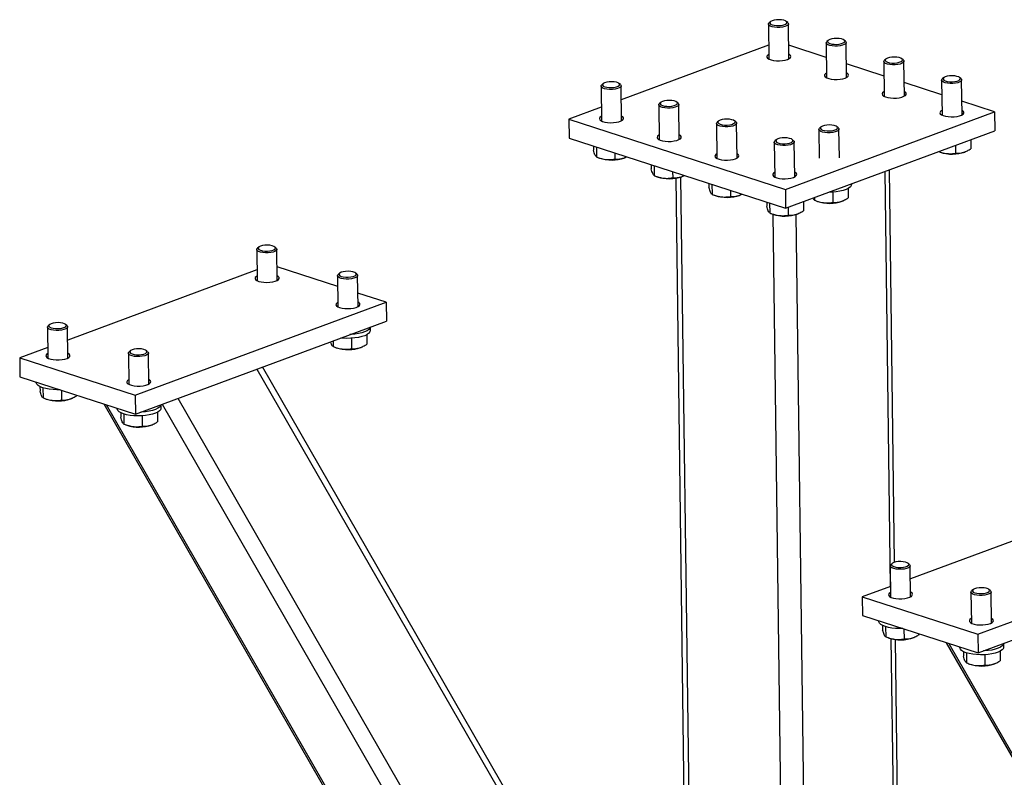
# Model space of a CAD drawing. Header units: millimetres. Extents: x 5 to 589, y 5 to 415.
# Tile 58 of 70: x 529 to 553, y 258 to 277. Entities that reach past the tile are written whole.
import ezdxf

# ---------------------------------------------------------------- set-up
doc = ezdxf.new("R2010")
doc.units = ezdxf.units.MM
doc.layers.add('TRAIT-FORT', color=4, linetype='Continuous', lineweight=25)

msp = doc.modelspace()

# ---------------------------------------------------------------- linework, layer by layer
at = {"layer": 'TRAIT-FORT', "color": 4, "linetype": 'Continuous', "lineweight": 25}
for p, q in [((547.435, 277.201), (547.402, 277.172)), ((547.867, 277.178), (547.834, 277.206)), ((547.385, 277.14), (547.397, 276.271)), ((547.896, 276.278), (547.885, 277.146)), ((548.823, 276.674), (548.835, 275.805)), ((548.873, 276.735), (548.841, 276.706)), ((549.305, 276.713), (549.272, 276.74)), ((549.335, 275.812), (549.323, 276.681)), ((547.392, 276.612), (543.721, 275.252)), ((548.828, 276.311), (547.892, 276.614)), ((550.261, 276.208), (550.273, 275.34)), ((550.311, 276.27), (550.279, 276.241)), ((550.743, 276.247), (550.71, 276.275)), ((550.773, 275.346), (550.761, 276.215)), ((550.266, 275.845), (549.33, 276.148)), ((551.699, 275.743), (551.711, 274.874)), ((551.749, 275.804), (551.717, 275.775)), ((552.181, 275.781), (552.148, 275.809)), ((552.211, 274.881), (552.199, 275.749)), ((543.216, 275.595), (543.227, 274.726)), ((543.265, 275.656), (543.233, 275.627)), ((543.698, 275.633), (543.665, 275.661)), ((543.727, 274.732), (543.716, 275.601)), ((551.704, 275.38), (550.768, 275.683)), ((545.136, 275.167), (545.103, 275.195)), ((553.02, 274.953), (552.206, 275.217)), ((543.223, 275.067), (542.416, 274.768)), ((544.654, 275.129), (544.665, 274.26)), ((544.704, 275.19), (544.671, 275.161)), ((545.165, 274.267), (545.154, 275.136)), ((547.809, 273.022), (553.02, 274.953)), ((553.02, 274.953), (553.027, 274.484)), ((542.416, 274.768), (547.809, 273.022)), ((542.416, 274.768), (542.422, 274.299)), ((546.142, 274.724), (546.11, 274.696)), ((546.574, 274.702), (546.541, 274.73)), ((546.092, 274.663), (546.104, 273.795)), ((546.604, 273.801), (546.592, 274.67)), ((547.815, 272.553), (553.027, 274.484)), ((548.643, 274.516), (548.653, 273.798)), ((548.693, 274.577), (548.661, 274.548)), ((549.125, 274.554), (549.092, 274.582)), ((549.153, 273.805), (549.143, 274.522)), ((542.422, 274.299), (547.815, 272.553)), ((547.58, 274.259), (547.548, 274.23)), ((548.012, 274.236), (547.979, 274.264)), ((552.426, 274.262), (552.429, 274.035)), ((543.029, 274.103), (543.03, 273.999)), ((543.102, 274.079), (543.106, 273.832)), ((547.53, 274.198), (547.542, 273.329)), ((548.042, 273.335), (548.03, 274.204)), ((552.044, 274.12), (552.047, 273.924)), ((552.283, 273.958), (552.306, 273.968)), ((543.112, 273.829), (543.18, 273.802)), ((543.561, 273.93), (543.563, 273.776)), ((543.799, 273.81), (543.822, 273.82)), ((551.625, 273.965), (551.663, 273.95)), ((544.467, 273.637), (544.468, 273.533)), ((544.541, 273.613), (544.544, 273.366)), ((550.527, 263.73), (550.399, 273.511)), ((544.55, 273.363), (544.618, 273.336)), ((545, 273.465), (545.002, 273.31)), ((545.076, 273.302), (545.379, 250.159)), ((545.196, 273.329), (545.503, 249.944)), ((545.237, 273.344), (545.26, 273.354)), ((550.286, 273.469), (550.421, 263.129)), ((545.905, 273.172), (545.906, 273.068)), ((545.979, 273.148), (545.982, 272.9)), ((546.438, 272.999), (546.44, 272.844)), ((547.809, 273.022), (547.815, 272.553)), ((549.37, 273.045), (549.373, 272.808)), ((549.461, 273.152), (549.461, 273.163)), ((545.988, 272.898), (546.056, 272.871)), ((546.676, 272.879), (546.698, 272.889)), ((548.532, 272.819), (548.533, 272.753)), ((548.54, 272.75), (548.607, 272.723)), ((548.987, 272.957), (548.991, 272.697)), ((547.343, 272.706), (547.344, 272.602)), ((547.417, 272.682), (547.42, 272.435)), ((547.875, 272.575), (547.878, 272.378)), ((548.257, 272.717), (548.26, 272.49)), ((549.227, 272.731), (549.25, 272.741)), ((547.427, 272.432), (547.494, 272.405)), ((547.5, 272.403), (547.97, 236.461)), ((548.065, 272.395), (548.536, 236.471)), ((548.114, 272.413), (548.137, 272.423)), ((534.64, 271.523), (534.65, 270.748)), ((534.689, 271.584), (534.657, 271.555)), ((535.122, 271.561), (535.089, 271.589)), ((535.15, 270.754), (535.14, 271.529)), ((536.657, 270.602), (535.145, 271.091)), ((534.646, 271.015), (529.933, 269.268)), ((536.653, 270.871), (536.663, 270.096)), ((536.703, 270.932), (536.67, 270.903)), ((537.135, 270.909), (537.102, 270.937)), ((537.163, 270.103), (537.153, 270.877)), ((537.865, 270.21), (537.159, 270.439)), ((531.611, 267.892), (537.865, 270.21)), ((537.865, 270.21), (537.871, 269.741)), ((529.428, 269.591), (529.439, 268.816)), ((529.478, 269.652), (529.446, 269.624)), ((529.91, 269.63), (529.877, 269.658)), ((529.938, 268.823), (529.928, 269.598)), ((531.617, 267.424), (537.871, 269.741)), ((537.471, 269.508), (537.47, 269.593)), ((536.997, 269.312), (537.001, 269.052)), ((537.379, 269.4), (537.383, 269.163)), ((529.435, 269.083), (528.735, 268.824)), ((536.541, 269.248), (536.543, 269.108)), ((536.549, 269.105), (536.617, 269.078)), ((537.236, 269.086), (537.259, 269.096)), ((528.735, 268.824), (531.611, 267.892)), ((528.735, 268.824), (528.741, 268.355)), ((531.442, 268.939), (531.452, 268.164)), ((531.491, 269), (531.459, 268.972)), ((531.923, 268.978), (531.891, 269.006)), ((531.952, 268.171), (531.942, 268.946)), ((547.666, 246.181), (534.783, 268.597)), ((528.741, 268.355), (531.617, 267.424)), ((534.642, 268.545), (547.778, 245.689)), ((529.146, 268.224), (529.146, 268.214)), ((529.241, 268.109), (529.242, 267.996)), ((529.315, 268.079), (529.318, 267.828)), ((529.773, 268.021), (529.776, 267.772)), ((530.158, 267.896), (530.158, 267.884)), ((531.611, 267.892), (531.617, 267.424)), ((529.325, 267.826), (529.392, 267.799)), ((530.012, 267.807), (530.035, 267.817)), ((530.828, 267.679), (536.83, 257.237)), ((530.887, 267.66), (536.876, 257.239)), ((532.26, 267.576), (532.258, 267.661)), ((532.285, 267.671), (547.625, 240.98)), ((532.676, 267.816), (547.834, 241.441)), ((531.16, 267.572), (531.16, 267.562)), ((531.254, 267.457), (531.256, 267.344)), ((531.328, 267.427), (531.331, 267.176)), ((531.786, 267.381), (531.789, 267.12)), ((532.168, 267.469), (532.171, 267.232)), ((531.338, 267.174), (531.405, 267.147)), ((532.025, 267.155), (532.048, 267.165)), ((555.636, 265.062), (550.922, 263.315)), ((552.601, 261.94), (558.855, 264.258)), ((550.468, 263.7), (550.435, 263.671)), ((550.9, 263.677), (550.867, 263.705)), ((552.607, 261.471), (558.861, 263.789)), ((550.418, 263.639), (550.428, 262.864)), ((550.928, 262.87), (550.918, 263.645)), ((550.425, 263.131), (549.725, 262.871)), ((552.431, 262.987), (552.442, 262.212)), ((552.481, 263.048), (552.449, 263.019)), ((552.913, 263.025), (552.88, 263.053)), ((552.942, 262.218), (552.931, 262.993)), ((549.725, 262.871), (552.601, 261.94)), ((549.725, 262.871), (549.731, 262.402)), ((549.731, 262.402), (552.607, 261.471)), ((550.136, 262.271), (550.136, 262.261)), ((550.231, 262.156), (550.232, 262.043)), ((550.305, 262.126), (550.308, 261.876)), ((550.762, 262.068), (550.766, 261.82)), ((550.314, 261.873), (550.382, 261.846)), ((550.438, 261.828), (550.759, 237.295)), ((550.872, 237.394), (550.552, 261.807)), ((551.002, 261.854), (551.024, 261.864)), ((551.147, 261.944), (551.148, 261.931)), ((551.818, 261.726), (566.778, 235.695)), ((551.877, 261.707), (566.889, 235.587)), ((552.601, 261.94), (552.607, 261.471)), ((553.249, 261.623), (553.248, 261.708)), ((552.149, 261.619), (552.149, 261.609)), ((552.244, 261.504), (552.245, 261.391)), ((552.318, 261.474), (552.321, 261.224)), ((553.158, 261.516), (553.161, 261.279)), ((552.328, 261.221), (552.395, 261.194)), ((552.775, 261.428), (552.779, 261.168)), ((553.015, 261.202), (553.038, 261.212))]:
    msp.add_line(p, q, dxfattribs=at)
at = {"layer": 'TRAIT-FORT', "color": 4, "linetype": 'Continuous', "lineweight": 25, "flags": 128}
for points in [[(547.792, 277.077), (547.734, 277.065), (547.668, 277.058), (547.6, 277.057), (547.535, 277.063), (547.477, 277.074), (547.43, 277.091), (547.399, 277.112), (547.386, 277.135), (547.391, 277.158), (547.402, 277.172)], [(547.77, 277.119), (547.813, 277.136), (547.84, 277.157), (547.85, 277.179), (547.84, 277.201), (547.812, 277.22), (547.768, 277.236), (547.712, 277.246), (547.65, 277.251), (547.586, 277.248), (547.526, 277.239), (547.476, 277.225), (547.44, 277.206), (547.422, 277.184), (547.422, 277.162), (547.441, 277.141), (547.478, 277.123), (547.528, 277.11), (547.588, 277.103), (547.652, 277.102), (547.714, 277.108), (547.77, 277.119)], [(547.867, 277.178), (547.88, 277.163), (547.884, 277.14), (547.87, 277.116), (547.839, 277.095), (547.792, 277.077)], [(549.23, 276.612), (549.172, 276.599), (549.106, 276.592), (549.038, 276.591), (548.973, 276.597), (548.915, 276.609), (548.868, 276.625), (548.837, 276.646), (548.824, 276.669), (548.829, 276.693), (548.841, 276.706)], [(549.208, 276.654), (549.251, 276.671), (549.279, 276.691), (549.288, 276.713), (549.278, 276.735), (549.25, 276.755), (549.206, 276.77), (549.15, 276.781), (549.088, 276.785), (549.024, 276.782), (548.964, 276.773), (548.914, 276.759), (548.879, 276.74), (548.86, 276.719), (548.86, 276.696), (548.88, 276.675), (548.916, 276.657), (548.966, 276.644), (549.026, 276.637), (549.09, 276.636), (549.152, 276.642), (549.208, 276.654)], [(549.305, 276.713), (549.318, 276.698), (549.323, 276.674), (549.308, 276.651), (549.277, 276.629), (549.23, 276.612)], [(547.395, 276.386), (547.368, 276.368), (547.349, 276.343), (547.348, 276.317), (547.365, 276.292), (547.401, 276.269), (547.451, 276.25), (547.514, 276.237), (547.585, 276.229), (547.66, 276.228), (547.734, 276.234), (547.803, 276.245), (547.861, 276.262)], [(547.861, 276.262), (547.907, 276.283), (547.935, 276.308), (547.946, 276.334), (547.937, 276.36), (547.911, 276.384), (547.895, 276.393)], [(550.668, 276.146), (550.61, 276.133), (550.544, 276.126), (550.476, 276.125), (550.411, 276.131), (550.353, 276.143), (550.306, 276.16), (550.275, 276.18), (550.262, 276.203), (550.267, 276.227), (550.279, 276.241)], [(550.646, 276.188), (550.689, 276.205), (550.717, 276.225), (550.726, 276.247), (550.716, 276.269), (550.688, 276.289), (550.644, 276.305), (550.588, 276.315), (550.526, 276.319), (550.462, 276.317), (550.402, 276.308), (550.352, 276.293), (550.317, 276.274), (550.298, 276.253), (550.298, 276.231), (550.318, 276.21), (550.354, 276.192), (550.404, 276.179), (550.464, 276.171), (550.528, 276.17), (550.591, 276.176), (550.646, 276.188)], [(550.743, 276.247), (550.756, 276.232), (550.761, 276.208), (550.746, 276.185), (550.715, 276.164), (550.668, 276.146)], [(543.601, 275.574), (543.644, 275.591), (543.671, 275.612), (543.681, 275.634), (543.671, 275.656), (543.643, 275.675), (543.599, 275.691), (543.543, 275.701), (543.48, 275.705), (543.417, 275.703), (543.357, 275.694), (543.307, 275.679), (543.271, 275.661), (543.253, 275.639), (543.253, 275.617), (543.272, 275.596), (543.309, 275.578), (543.359, 275.565), (543.419, 275.557), (543.483, 275.557), (543.545, 275.562), (543.601, 275.574)], [(548.833, 275.921), (548.807, 275.903), (548.787, 275.877), (548.786, 275.851), (548.803, 275.826), (548.839, 275.803), (548.889, 275.785), (548.952, 275.771), (549.023, 275.764), (549.098, 275.762), (549.172, 275.768), (549.241, 275.779), (549.3, 275.796)], [(549.3, 275.796), (549.345, 275.818), (549.373, 275.842), (549.384, 275.868), (549.375, 275.894), (549.349, 275.918), (549.333, 275.927)], [(552.106, 275.68), (552.048, 275.667), (551.982, 275.66), (551.914, 275.66), (551.849, 275.665), (551.791, 275.677), (551.745, 275.694), (551.713, 275.715), (551.7, 275.738), (551.705, 275.761), (551.717, 275.775)], [(552.084, 275.722), (552.127, 275.739), (552.155, 275.76), (552.164, 275.782), (552.154, 275.804), (552.126, 275.823), (552.082, 275.839), (552.026, 275.849), (551.964, 275.853), (551.9, 275.851), (551.84, 275.842), (551.791, 275.827), (551.755, 275.809), (551.736, 275.787), (551.737, 275.765), (551.756, 275.744), (551.792, 275.726), (551.842, 275.713), (551.902, 275.706), (551.966, 275.705), (552.029, 275.71), (552.084, 275.722)], [(552.181, 275.781), (552.194, 275.766), (552.199, 275.743), (552.185, 275.719), (552.153, 275.698), (552.106, 275.68)], [(543.623, 275.532), (543.565, 275.519), (543.499, 275.512), (543.431, 275.512), (543.365, 275.517), (543.307, 275.529), (543.261, 275.546), (543.23, 275.567), (543.217, 275.59), (543.221, 275.613), (543.233, 275.627)], [(543.698, 275.633), (543.711, 275.618), (543.715, 275.595), (543.701, 275.571), (543.67, 275.55), (543.623, 275.532)], [(550.271, 275.455), (550.261, 275.449), (550.232, 275.425), (550.222, 275.399), (550.23, 275.373), (550.257, 275.349), (550.3, 275.328), (550.358, 275.312), (550.425, 275.301), (550.499, 275.296), (550.574, 275.299), (550.646, 275.307), (550.71, 275.322), (550.762, 275.341), (550.799, 275.364), (550.819, 275.389), (550.82, 275.416), (550.802, 275.441), (550.771, 275.461)], [(545.039, 275.109), (545.082, 275.125), (545.109, 275.146), (545.119, 275.168), (545.109, 275.19), (545.081, 275.209), (545.037, 275.225), (544.981, 275.236), (544.919, 275.24), (544.855, 275.237), (544.795, 275.228), (544.745, 275.214), (544.709, 275.195), (544.691, 275.173), (544.691, 275.151), (544.71, 275.13), (544.747, 275.112), (544.797, 275.099), (544.857, 275.092), (544.921, 275.091), (544.983, 275.097), (545.039, 275.109)], [(545.061, 275.067), (545.003, 275.054), (544.937, 275.047), (544.869, 275.046), (544.804, 275.052), (544.745, 275.063), (544.699, 275.08), (544.668, 275.101), (544.655, 275.124), (544.66, 275.147), (544.671, 275.161)], [(545.136, 275.167), (545.149, 275.152), (545.153, 275.129), (545.139, 275.106), (545.108, 275.084), (545.061, 275.067)], [(551.709, 274.989), (551.699, 274.983), (551.671, 274.959), (551.66, 274.933), (551.668, 274.907), (551.695, 274.883), (551.738, 274.862), (551.796, 274.846), (551.863, 274.835), (551.937, 274.831), (552.012, 274.833), (552.084, 274.841), (552.148, 274.856), (552.2, 274.875), (552.237, 274.898), (552.257, 274.924), (552.258, 274.95), (552.24, 274.975), (552.209, 274.996)], [(543.226, 274.841), (543.216, 274.835), (543.187, 274.811), (543.177, 274.785), (543.185, 274.759), (543.212, 274.735), (543.255, 274.714), (543.312, 274.698), (543.38, 274.687), (543.453, 274.683), (543.529, 274.685), (543.6, 274.693), (543.664, 274.708), (543.717, 274.727), (543.754, 274.75), (543.774, 274.776), (543.775, 274.802), (543.757, 274.827), (543.726, 274.848)], [(546.477, 274.643), (546.52, 274.66), (546.548, 274.68), (546.557, 274.702), (546.547, 274.724), (546.519, 274.744), (546.475, 274.759), (546.419, 274.77), (546.357, 274.774), (546.293, 274.771), (546.233, 274.763), (546.183, 274.748), (546.148, 274.729), (546.129, 274.708), (546.129, 274.685), (546.149, 274.664), (546.185, 274.647), (546.235, 274.633), (546.295, 274.626), (546.359, 274.625), (546.421, 274.631), (546.477, 274.643)], [(546.499, 274.601), (546.441, 274.588), (546.375, 274.581), (546.307, 274.58), (546.242, 274.586), (546.184, 274.598), (546.137, 274.614), (546.106, 274.635), (546.093, 274.658), (546.098, 274.682), (546.11, 274.696)], [(546.574, 274.702), (546.587, 274.687), (546.591, 274.663), (546.577, 274.64), (546.546, 274.619), (546.499, 274.601)], [(549.05, 274.453), (548.992, 274.441), (548.926, 274.434), (548.858, 274.433), (548.793, 274.439), (548.735, 274.45), (548.688, 274.467), (548.657, 274.488), (548.644, 274.511), (548.649, 274.534), (548.661, 274.548)], [(549.028, 274.495), (549.071, 274.512), (549.099, 274.533), (549.108, 274.555), (549.098, 274.577), (549.07, 274.596), (549.026, 274.612), (548.97, 274.622), (548.908, 274.627), (548.844, 274.624), (548.784, 274.615), (548.734, 274.601), (548.699, 274.582), (548.68, 274.56), (548.68, 274.538), (548.7, 274.517), (548.736, 274.499), (548.786, 274.486), (548.846, 274.479), (548.91, 274.478), (548.972, 274.484), (549.028, 274.495)], [(549.125, 274.554), (549.138, 274.539), (549.143, 274.516), (549.128, 274.492), (549.097, 274.471), (549.05, 274.453)], [(544.664, 274.375), (544.654, 274.369), (544.625, 274.345), (544.615, 274.319), (544.623, 274.293), (544.65, 274.269), (544.693, 274.248), (544.75, 274.232), (544.818, 274.221), (544.892, 274.217), (544.967, 274.219), (545.039, 274.228), (545.103, 274.242), (545.155, 274.261), (545.192, 274.285), (545.212, 274.31), (545.213, 274.336), (545.195, 274.361), (545.164, 274.382)], [(547.937, 274.135), (547.879, 274.122), (547.813, 274.115), (547.745, 274.115), (547.68, 274.12), (547.622, 274.132), (547.575, 274.149), (547.544, 274.169), (547.531, 274.192), (547.536, 274.216), (547.548, 274.23)], [(547.915, 274.177), (547.958, 274.194), (547.986, 274.214), (547.995, 274.237), (547.985, 274.258), (547.957, 274.278), (547.913, 274.294), (547.857, 274.304), (547.795, 274.308), (547.731, 274.306), (547.671, 274.297), (547.621, 274.282), (547.586, 274.263), (547.567, 274.242), (547.567, 274.22), (547.587, 274.199), (547.623, 274.181), (547.673, 274.168), (547.733, 274.16), (547.797, 274.16), (547.859, 274.165), (547.915, 274.177)], [(548.012, 274.236), (548.025, 274.221), (548.03, 274.197), (548.015, 274.174), (547.984, 274.153), (547.937, 274.135)], [(546.102, 273.91), (546.075, 273.892), (546.056, 273.866), (546.055, 273.84), (546.072, 273.815), (546.108, 273.793), (546.158, 273.774), (546.221, 273.76), (546.292, 273.753), (546.367, 273.752), (546.441, 273.757), (546.51, 273.768), (546.569, 273.786)], [(546.569, 273.786), (546.614, 273.807), (546.642, 273.831), (546.653, 273.857), (546.644, 273.883), (546.618, 273.907), (546.602, 273.916)], [(547.54, 273.444), (547.514, 273.426), (547.494, 273.401), (547.493, 273.375), (547.51, 273.349), (547.546, 273.327), (547.596, 273.308), (547.659, 273.295), (547.73, 273.287), (547.805, 273.286), (547.879, 273.291), (547.948, 273.303), (548.007, 273.32)], [(548.007, 273.32), (548.052, 273.341), (548.08, 273.366), (548.091, 273.392), (548.082, 273.417), (548.056, 273.442), (548.04, 273.45)], [(549.423, 273.081), (549.379, 273.05), (549.32, 273.022), (549.247, 272.998), (549.164, 272.979), (549.073, 272.965), (548.976, 272.956), (548.898, 272.954)], [(535.047, 271.46), (534.988, 271.448), (534.923, 271.441), (534.855, 271.44), (534.789, 271.446), (534.731, 271.457), (534.685, 271.474), (534.654, 271.495), (534.64, 271.518), (534.645, 271.541), (534.657, 271.555)], [(535.024, 271.502), (535.068, 271.519), (535.095, 271.54), (535.104, 271.562), (535.094, 271.584), (535.066, 271.603), (535.022, 271.619), (534.967, 271.629), (534.904, 271.634), (534.84, 271.631), (534.781, 271.622), (534.731, 271.608), (534.695, 271.589), (534.677, 271.567), (534.677, 271.545), (534.696, 271.524), (534.733, 271.506), (534.783, 271.493), (534.843, 271.486), (534.907, 271.485), (534.969, 271.491), (535.024, 271.502)], [(535.122, 271.561), (535.135, 271.546), (535.139, 271.523), (535.125, 271.499), (535.093, 271.478), (535.047, 271.46)], [(534.648, 270.863), (534.63, 270.851), (534.605, 270.826), (534.6, 270.8), (534.613, 270.775), (534.644, 270.751), (534.691, 270.731)], [(534.691, 270.731), (534.751, 270.717), (534.82, 270.707), (534.895, 270.705), (534.97, 270.708), (535.04, 270.718), (535.101, 270.734), (535.15, 270.755), (535.183, 270.778), (535.198, 270.804), (535.195, 270.83), (535.172, 270.855), (535.148, 270.87)], [(537.06, 270.808), (537.002, 270.796), (536.936, 270.789), (536.868, 270.788), (536.802, 270.794), (536.744, 270.805), (536.698, 270.822), (536.667, 270.843), (536.654, 270.866), (536.659, 270.889), (536.67, 270.903)], [(537.038, 270.85), (537.081, 270.867), (537.108, 270.888), (537.118, 270.91), (537.108, 270.932), (537.08, 270.951), (537.036, 270.967), (536.98, 270.977), (536.918, 270.982), (536.854, 270.979), (536.794, 270.97), (536.744, 270.956), (536.708, 270.937), (536.69, 270.915), (536.69, 270.893), (536.709, 270.872), (536.746, 270.854), (536.796, 270.841), (536.856, 270.834), (536.92, 270.833), (536.982, 270.839), (537.038, 270.85)], [(537.135, 270.909), (537.148, 270.894), (537.152, 270.871), (537.138, 270.847), (537.107, 270.826), (537.06, 270.808)], [(536.662, 270.211), (536.643, 270.199), (536.619, 270.174), (536.613, 270.148), (536.626, 270.123), (536.657, 270.099), (536.704, 270.08)], [(536.704, 270.08), (536.764, 270.065), (536.834, 270.055), (536.908, 270.053), (536.983, 270.056), (537.053, 270.066), (537.115, 270.082), (537.163, 270.103), (537.196, 270.126), (537.212, 270.152), (537.208, 270.178), (537.186, 270.203), (537.162, 270.218)], [(529.835, 269.529), (529.777, 269.516), (529.711, 269.509), (529.643, 269.508), (529.578, 269.514), (529.52, 269.526), (529.473, 269.543), (529.442, 269.563), (529.429, 269.586), (529.434, 269.61), (529.446, 269.624)], [(529.813, 269.571), (529.856, 269.588), (529.884, 269.608), (529.893, 269.63), (529.883, 269.652), (529.855, 269.672), (529.811, 269.688), (529.755, 269.698), (529.693, 269.702), (529.629, 269.7), (529.569, 269.691), (529.52, 269.676), (529.484, 269.657), (529.465, 269.636), (529.465, 269.614), (529.485, 269.593), (529.521, 269.575), (529.571, 269.561), (529.631, 269.554), (529.695, 269.553), (529.758, 269.559), (529.813, 269.571)], [(529.91, 269.63), (529.923, 269.615), (529.928, 269.591), (529.914, 269.568), (529.882, 269.547), (529.835, 269.529)], [(537.469, 269.592), (537.459, 269.563), (537.432, 269.53)], [(537.433, 269.436), (537.389, 269.405), (537.329, 269.377), (537.257, 269.353), (537.174, 269.334), (537.083, 269.32), (536.986, 269.312), (536.888, 269.309), (536.79, 269.313), (536.732, 269.319)], [(537.432, 269.53), (537.387, 269.499), (537.328, 269.471), (537.256, 269.447), (537.173, 269.428), (537.081, 269.414), (536.985, 269.405), (536.962, 269.404)], [(529.437, 268.932), (529.437, 268.931), (529.404, 268.908), (529.389, 268.882), (529.392, 268.856), (529.415, 268.831), (529.454, 268.809), (529.508, 268.792), (529.573, 268.78), (529.646, 268.774), (529.721, 268.774), (529.794, 268.781), (529.861, 268.794), (529.916, 268.812), (529.957, 268.835), (529.982, 268.86), (529.987, 268.886), (529.974, 268.911), (529.943, 268.935), (529.937, 268.938)], [(531.849, 268.877), (531.79, 268.864), (531.725, 268.857), (531.657, 268.856), (531.591, 268.862), (531.533, 268.874), (531.487, 268.891), (531.456, 268.911), (531.442, 268.934), (531.447, 268.958), (531.459, 268.972)], [(531.826, 268.919), (531.87, 268.936), (531.897, 268.956), (531.906, 268.978), (531.896, 269), (531.868, 269.02), (531.824, 269.036), (531.769, 269.046), (531.706, 269.05), (531.642, 269.048), (531.583, 269.039), (531.533, 269.024), (531.497, 269.005), (531.478, 268.984), (531.479, 268.962), (531.498, 268.941), (531.534, 268.923), (531.585, 268.909), (531.645, 268.902), (531.708, 268.901), (531.771, 268.907), (531.826, 268.919)], [(531.923, 268.978), (531.937, 268.963), (531.941, 268.939), (531.927, 268.916), (531.895, 268.895), (531.849, 268.877)], [(529.741, 268.031), (529.663, 268.03), (529.565, 268.034), (529.472, 268.044), (529.386, 268.06), (529.31, 268.081), (529.246, 268.106), (529.197, 268.135), (529.164, 268.167), (529.148, 268.2), (529.146, 268.214)], [(531.45, 268.28), (531.45, 268.279), (531.417, 268.256), (531.402, 268.23), (531.406, 268.204), (531.428, 268.179), (531.467, 268.157), (531.521, 268.14), (531.587, 268.128), (531.659, 268.122), (531.734, 268.122), (531.807, 268.129), (531.874, 268.142), (531.929, 268.16), (531.971, 268.183), (531.995, 268.208), (532.001, 268.234), (531.988, 268.259), (531.957, 268.283), (531.95, 268.286)], [(532.22, 267.599), (532.176, 267.567), (532.117, 267.539), (532.044, 267.515), (531.961, 267.496), (531.87, 267.482), (531.773, 267.474), (531.75, 267.473)], [(532.258, 267.661), (532.248, 267.632), (532.22, 267.599)], [(532.221, 267.505), (532.177, 267.474), (532.118, 267.446), (532.046, 267.422), (531.962, 267.402), (531.871, 267.388), (531.775, 267.38), (531.676, 267.378), (531.579, 267.382), (531.485, 267.392), (531.399, 267.408), (531.323, 267.429), (531.26, 267.454), (531.21, 267.483), (531.177, 267.515), (531.161, 267.548), (531.16, 267.562)], [(550.825, 263.576), (550.767, 263.563), (550.701, 263.556), (550.633, 263.556), (550.568, 263.561), (550.51, 263.573), (550.463, 263.59), (550.432, 263.611), (550.419, 263.634), (550.424, 263.657), (550.435, 263.671)], [(550.803, 263.618), (550.846, 263.635), (550.873, 263.656), (550.883, 263.678), (550.873, 263.7), (550.845, 263.719), (550.801, 263.735), (550.745, 263.745), (550.683, 263.749), (550.619, 263.747), (550.559, 263.738), (550.509, 263.723), (550.473, 263.705), (550.455, 263.683), (550.455, 263.661), (550.474, 263.64), (550.511, 263.622), (550.561, 263.609), (550.621, 263.601), (550.685, 263.601), (550.747, 263.606), (550.803, 263.618)], [(550.9, 263.677), (550.913, 263.662), (550.917, 263.639), (550.903, 263.615), (550.872, 263.594), (550.825, 263.576)], [(550.427, 262.979), (550.427, 262.979), (550.394, 262.955), (550.378, 262.929), (550.382, 262.903), (550.404, 262.878), (550.444, 262.857), (550.498, 262.839), (550.563, 262.827), (550.636, 262.821), (550.711, 262.822), (550.784, 262.829), (550.85, 262.842), (550.906, 262.86), (550.947, 262.882), (550.971, 262.907), (550.977, 262.933), (550.964, 262.959), (550.933, 262.982), (550.927, 262.985)], [(552.838, 262.924), (552.78, 262.911), (552.714, 262.904), (552.646, 262.904), (552.581, 262.909), (552.523, 262.921), (552.477, 262.938), (552.446, 262.959), (552.432, 262.982), (552.437, 263.005), (552.449, 263.019)], [(552.816, 262.966), (552.859, 262.983), (552.887, 263.004), (552.896, 263.026), (552.886, 263.048), (552.858, 263.067), (552.814, 263.083), (552.758, 263.093), (552.696, 263.097), (552.632, 263.095), (552.572, 263.086), (552.523, 263.071), (552.487, 263.053), (552.468, 263.031), (552.469, 263.009), (552.488, 262.988), (552.524, 262.97), (552.575, 262.957), (552.634, 262.95), (552.698, 262.949), (552.761, 262.954), (552.816, 262.966)], [(552.913, 263.025), (552.926, 263.01), (552.931, 262.987), (552.917, 262.963), (552.885, 262.942), (552.838, 262.924)], [(550.731, 262.078), (550.653, 262.077), (550.555, 262.081), (550.462, 262.091), (550.376, 262.107), (550.3, 262.128), (550.236, 262.153), (550.187, 262.182), (550.154, 262.214), (550.138, 262.248), (550.136, 262.261)], [(552.44, 262.327), (552.44, 262.327), (552.407, 262.303), (552.392, 262.277), (552.395, 262.251), (552.418, 262.227), (552.457, 262.205), (552.511, 262.187), (552.576, 262.175), (552.649, 262.169), (552.724, 262.17), (552.797, 262.177), (552.864, 262.19), (552.919, 262.208), (552.96, 262.23), (552.985, 262.255), (552.99, 262.281), (552.977, 262.307), (552.946, 262.33), (552.94, 262.333)], [(553.248, 261.708), (553.238, 261.679), (553.21, 261.646)], [(553.211, 261.552), (553.167, 261.521), (553.108, 261.493), (553.035, 261.469), (552.952, 261.45), (552.861, 261.436), (552.764, 261.427), (552.666, 261.425), (552.568, 261.429), (552.475, 261.439), (552.389, 261.455), (552.313, 261.476), (552.249, 261.501), (552.2, 261.53), (552.167, 261.562), (552.151, 261.596), (552.149, 261.609)], [(553.21, 261.646), (553.166, 261.615), (553.106, 261.587), (553.034, 261.563), (552.951, 261.543), (552.86, 261.529), (552.763, 261.521), (552.74, 261.52)]]:
    msp.add_lwpolyline(points, dxfattribs=at)
at = {"layer": 'TRAIT-FORT', "color": 4, "linetype": 'Continuous', "lineweight": 25}
for centre, radius, start, end in [((543.478, 274.687), 0.934, 251.3662, 290.1346), ((551.961, 274.835), 0.934, 251.3662, 290.1346), ((544.916, 274.221), 0.934, 251.3662, 290.1346), ((549.37, 273.155), 0.0908, 305.3311, 358.2065), ((546.354, 273.756), 0.934, 251.3662, 290.1346), ((548.905, 273.608), 0.934, 251.3662, 290.1346), ((547.792, 273.29), 0.934, 251.3662, 290.1346), ((537.38, 269.51), 0.0908, 305.3311, 358.2065), ((536.915, 269.963), 0.934, 251.3662, 290.1346), ((529.69, 268.684), 0.934, 251.3662, 290.1346), ((532.169, 267.579), 0.0908, 305.3311, 358.2065), ((531.704, 268.032), 0.934, 251.3662, 290.1346), ((550.68, 262.731), 0.934, 251.3662, 290.1346), ((553.159, 261.626), 0.0908, 305.3311, 358.2065), ((552.693, 262.079), 0.934, 251.3662, 290.1346)]:
    msp.add_arc(centre, radius, start, end, dxfattribs=at)
for points, knots in [([(543.106, 273.832), (543.099, 273.836), (543.086, 273.844), (543.067, 273.88), (543.048, 273.933), (543.036, 273.977), (543.03, 273.999)], [0, 0, 0, 0, 0.264605, 0.534948, 0.765343, 1, 1, 1, 1]), ([(552.047, 273.924), (552.096, 273.924), (552.176, 273.923), (552.293, 273.96), (552.371, 273.999), (552.416, 274.027), (552.429, 274.035)], [0, 0, 0, 0, 0.385549, 0.637642, 0.896546, 1, 1, 1, 1]), ([(543.106, 273.832), (543.146, 273.816), (543.226, 273.786), (543.345, 273.764), (543.459, 273.761), (543.528, 273.771), (543.563, 273.776)], [0, 0, 0, 0, 0.264605, 0.534948, 0.765343, 1, 1, 1, 1]), ([(543.563, 273.776), (543.612, 273.776), (543.693, 273.776), (543.791, 273.804), (543.838, 273.828), (543.853, 273.836)], [0, 0, 0, 0, 0.51138, 0.845747, 1, 1, 1, 1]), ([(551.628, 273.966), (551.655, 273.956), (551.723, 273.931), (551.829, 273.912), (551.942, 273.909), (552.012, 273.919), (552.047, 273.924)], [0, 0, 0, 0, 0.19542, 0.491197, 0.743267, 1, 1, 1, 1]), ([(544.544, 273.366), (544.537, 273.37), (544.524, 273.379), (544.505, 273.415), (544.486, 273.467), (544.474, 273.511), (544.468, 273.533)], [0, 0, 0, 0, 0.264605, 0.534948, 0.765343, 1, 1, 1, 1]), ([(544.544, 273.366), (544.584, 273.351), (544.664, 273.32), (544.783, 273.298), (544.897, 273.295), (544.966, 273.305), (545.002, 273.31)], [0, 0, 0, 0, 0.264605, 0.534948, 0.765343, 1, 1, 1, 1]), ([(545.002, 273.31), (545.05, 273.31), (545.131, 273.311), (545.229, 273.338), (545.276, 273.363), (545.291, 273.37)], [0, 0, 0, 0, 0.5113798, 0.8457465, 1, 1, 1, 1]), ([(545.982, 272.9), (545.975, 272.904), (545.962, 272.913), (545.943, 272.949), (545.924, 273.002), (545.912, 273.046), (545.906, 273.068)], [0, 0, 0, 0, 0.264605, 0.534948, 0.765343, 1, 1, 1, 1]), ([(545.982, 272.9), (546.022, 272.885), (546.102, 272.854), (546.221, 272.832), (546.335, 272.83), (546.405, 272.839), (546.44, 272.844)], [0, 0, 0, 0, 0.264605, 0.534948, 0.765343, 1, 1, 1, 1]), ([(546.44, 272.844), (546.488, 272.844), (546.569, 272.845), (546.667, 272.873), (546.714, 272.897), (546.729, 272.905)], [0, 0, 0, 0, 0.51138, 0.845747, 1, 1, 1, 1]), ([(548.533, 272.753), (548.527, 272.757), (548.514, 272.764), (548.501, 272.791), (548.494, 272.805)], [0, 0, 0, 0, 0.511372, 1, 1, 1, 1]), ([(548.533, 272.753), (548.573, 272.738), (548.653, 272.707), (548.773, 272.685), (548.886, 272.682), (548.956, 272.692), (548.991, 272.697)], [0, 0, 0, 0, 0.264605, 0.534948, 0.765343, 1, 1, 1, 1]), ([(548.991, 272.697), (549.04, 272.697), (549.12, 272.697), (549.237, 272.733), (549.315, 272.772), (549.36, 272.8), (549.373, 272.808)], [0, 0, 0, 0, 0.385549, 0.637642, 0.896546, 1, 1, 1, 1]), ([(547.42, 272.435), (547.414, 272.439), (547.401, 272.447), (547.381, 272.483), (547.362, 272.536), (547.35, 272.58), (547.344, 272.602)], [0, 0, 0, 0, 0.264605, 0.534948, 0.765343, 1, 1, 1, 1]), ([(547.42, 272.435), (547.46, 272.419), (547.54, 272.389), (547.66, 272.367), (547.773, 272.364), (547.843, 272.374), (547.878, 272.378)], [0, 0, 0, 0, 0.264605, 0.534948, 0.765343, 1, 1, 1, 1]), ([(547.878, 272.378), (547.927, 272.378), (548.007, 272.378), (548.124, 272.414), (548.202, 272.454), (548.247, 272.482), (548.26, 272.49)], [0, 0, 0, 0, 0.385549, 0.637642, 0.896546, 1, 1, 1, 1]), ([(536.543, 269.108), (536.536, 269.112), (536.523, 269.121), (536.504, 269.157), (536.489, 269.195), (536.482, 269.221), (536.481, 269.226)], [0, 0, 0, 0, 0.323325, 0.653661, 0.935184, 1, 1, 1, 1]), ([(536.543, 269.108), (536.583, 269.093), (536.663, 269.062), (536.782, 269.04), (536.896, 269.037), (536.965, 269.047), (537.001, 269.052)], [0, 0, 0, 0, 0.264605, 0.534948, 0.765343, 1, 1, 1, 1]), ([(537.001, 269.052), (537.049, 269.052), (537.13, 269.052), (537.247, 269.088), (537.325, 269.127), (537.37, 269.155), (537.383, 269.163)], [0, 0, 0, 0, 0.385549, 0.637642, 0.896546, 1, 1, 1, 1]), ([(529.318, 267.828), (529.312, 267.833), (529.299, 267.841), (529.279, 267.877), (529.26, 267.93), (529.248, 267.974), (529.242, 267.996)], [0, 0, 0, 0, 0.264605, 0.534948, 0.765343, 1, 1, 1, 1]), ([(529.776, 267.772), (529.825, 267.772), (529.905, 267.772), (530.022, 267.808), (530.1, 267.847), (530.145, 267.876), (530.158, 267.884)], [0, 0, 0, 0, 0.385549, 0.637642, 0.896546, 1, 1, 1, 1]), ([(529.318, 267.828), (529.358, 267.813), (529.439, 267.783), (529.558, 267.76), (529.671, 267.758), (529.741, 267.767), (529.776, 267.772)], [0, 0, 0, 0, 0.264605, 0.534948, 0.765343, 1, 1, 1, 1]), ([(531.331, 267.176), (531.325, 267.181), (531.312, 267.189), (531.292, 267.225), (531.273, 267.278), (531.262, 267.322), (531.256, 267.344)], [0, 0, 0, 0, 0.264605, 0.534948, 0.765343, 1, 1, 1, 1]), ([(531.331, 267.176), (531.371, 267.161), (531.452, 267.131), (531.571, 267.108), (531.685, 267.106), (531.754, 267.115), (531.789, 267.12)], [0, 0, 0, 0, 0.264605, 0.534948, 0.765343, 1, 1, 1, 1]), ([(531.789, 267.12), (531.838, 267.12), (531.919, 267.12), (532.035, 267.156), (532.113, 267.195), (532.158, 267.224), (532.171, 267.232)], [0, 0, 0, 0, 0.385549, 0.637642, 0.896546, 1, 1, 1, 1]), ([(550.308, 261.876), (550.301, 261.88), (550.288, 261.889), (550.269, 261.924), (550.25, 261.977), (550.238, 262.021), (550.232, 262.043)], [0, 0, 0, 0, 0.264605, 0.534948, 0.765343, 1, 1, 1, 1]), ([(550.308, 261.876), (550.348, 261.861), (550.428, 261.83), (550.547, 261.808), (550.661, 261.805), (550.731, 261.815), (550.766, 261.82)], [0, 0, 0, 0, 0.264605, 0.534948, 0.765343, 1, 1, 1, 1]), ([(550.766, 261.82), (550.814, 261.82), (550.895, 261.819), (551.012, 261.856), (551.09, 261.895), (551.135, 261.923), (551.148, 261.931)], [0, 0, 0, 0, 0.385549, 0.637642, 0.896546, 1, 1, 1, 1]), ([(552.321, 261.224), (552.315, 261.228), (552.302, 261.237), (552.282, 261.272), (552.263, 261.325), (552.251, 261.369), (552.245, 261.391)], [0, 0, 0, 0, 0.264605, 0.534948, 0.765343, 1, 1, 1, 1]), ([(552.321, 261.224), (552.361, 261.209), (552.442, 261.178), (552.561, 261.156), (552.674, 261.153), (552.744, 261.163), (552.779, 261.168)], [0, 0, 0, 0, 0.264605, 0.534948, 0.765343, 1, 1, 1, 1]), ([(552.779, 261.168), (552.828, 261.168), (552.908, 261.167), (553.025, 261.204), (553.103, 261.243), (553.148, 261.271), (553.161, 261.279)], [0, 0, 0, 0, 0.385549, 0.637642, 0.896546, 1, 1, 1, 1])]:
    msp.add_open_spline(points, degree=3, knots=knots, dxfattribs=at)

doc.saveas('drawing.dxf')
